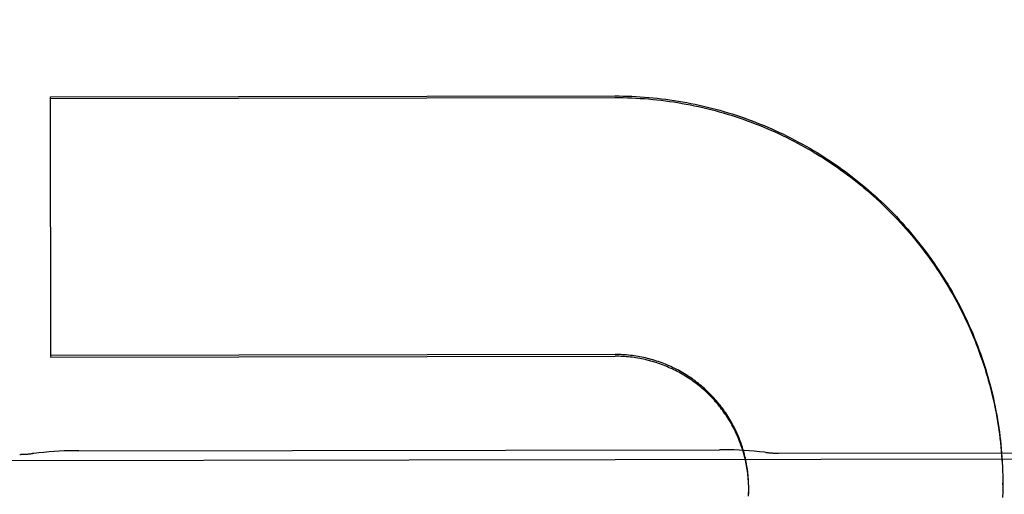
# Model space of a CAD drawing. Header units: inches. Extents: x 0 to 225, y 0 to 145.
# Tile 19 of 104: x 76.424 to 76.651, y 43.506 to 43.615. Entities that reach past the tile are written whole.
import ezdxf

# ---------------------------------------------------------------- set-up
doc = ezdxf.new("R2010")
doc.units = ezdxf.units.IN
doc.header["$LTSCALE"] = 12.3497320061
doc.header["$MEASUREMENT"] = 0
doc.linetypes.add('HIDDEN', pattern=[0.2, 0.1, -0.1])
doc.layers.get('0').update_dxf_attribs({"linetype": 'CONTINUOUS'})
for name, color, linetype in [('02___PRT_ALL_AXES', 7, 'CONTINUOUS'), ('DEFAULT_2', 8, 'HIDDEN'), ('DIMENSIONS', 7, 'CONTINUOUS')]:
    doc.layers.add(name, color=color, linetype=linetype)
doc.styles.get("Standard").update_dxf_attribs({"font": 'txt', "width": 0.8})
doc.dimstyles.new('DIMSTYLE_3', dxfattribs={"dimtxt": 1.030245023, "dimasz": 1.3208269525, "dimexe": 0.09, "dimexo": 0.07, "dimgap": 0.039, "dimtad": 0, "dimtih": 1, "dimtoh": 1, "dimzin": 4, "dimdsep": 46, "dimtxsty": 'Standard', "dimblk": '_FILLED', "dimblk1": '_FILLED', "dimblk2": '_FILLED', "dimcen": 0.09, "dimadec": 0, "dimazin": 0, "dimtfac": 1, "dimtofl": 0, "dimtmove": 0, "dimatfit": 3, "dimldrblk": '_FILLED', "dimfxl": 0, "dimtolj": 1, "dimtzin": 4, "dimarcsym": 0})

# ---------------------------------------------------------------- blocks, each defined once
blk = doc.blocks.new('_FILLED')
at = {"color": 0, "linetype": 'ByBlock'}
blk.add_solid([(0, 0), (-1, 0.2), (-1, -0.2)], dxfattribs=at)
blk = doc.blocks.new('*D13')
at = {"layer": 'DIMENSIONS', "color": 2, "linetype": 'Continuous'}
for p, q in [((73.9021050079, 93.34851445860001), (71.2604511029, 93.34851445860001)), ((77.5271050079, 93.34851445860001), (79.7422998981, 93.34851445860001))]:
    blk.add_line(p, q, dxfattribs=at)
at = {"layer": 'DIMENSIONS', "color": 2, "linetype": 'Continuous', "xscale": 1.3208269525, "yscale": 1.3208269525, "zscale": 1.3208269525}
blk.add_blockref('_FILLED', (73.9021050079, 93.34851445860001), dxfattribs=at)
at = {"layer": 'DIMENSIONS', "color": 2, "linetype": 'Continuous', "xscale": 1.3208269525, "yscale": 1.3208269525, "zscale": 1.3208269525, "rotation": 180}
blk.add_blockref('_FILLED', (77.5271050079, 93.34851445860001), dxfattribs=at)
at = {"layer": 'DIMENSIONS', "color": 2, "linetype": 'Continuous', "insert": (80.2574224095, 93.8636369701), "char_height": 1.030245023, "width": 3.2967840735, "attachment_point": 1, "line_spacing_factor": 0.9}
blk.add_mtext('3.63', dxfattribs=at)

msp = doc.modelspace()

# ---------------------------------------------------------------- linework, layer by layer
at = {"layer": '02___PRT_ALL_AXES', "color": 8, "linetype": 'HIDDEN'}
for p, q in [((76.43744219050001, 43.5158697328), (76.5851680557, 43.5161036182)), ((76.3550588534, 43.5135068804), (77.1675578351, 43.5147932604)), ((76.5988063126, 43.5153046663), (76.67380621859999, 43.51542340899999))]:
    msp.add_line(p, q, dxfattribs=at)
at = {"layer": 'DEFAULT_2', "color": 8, "linetype": 'HIDDEN'}
for p, q in [((76.4309065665, 43.5974183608), (76.5610312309, 43.5976243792)), ((76.4310015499, 43.5374252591), (76.4309065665, 43.5974183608)), ((76.4309071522, 43.5970484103), (76.56103181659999, 43.5972544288)), ((76.561125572, 43.5380369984), (76.43100090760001, 43.53783098)), ((76.4310015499, 43.5374252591), (76.5611262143, 43.5376312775)), ((76.65036415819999, 43.5133485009), (76.650416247, 43.51191340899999)), ((76.6504141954, 43.5123686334), (76.6504549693, 43.51093852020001)), ((76.6504534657, 43.5113882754), (76.6504830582, 43.5099632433)), ((76.65049968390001, 43.5094265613), (76.6505066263, 43.50844544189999)), ((76.5919125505, 43.50759403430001), (76.5918991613, 43.5084396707)), ((76.5919041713, 43.5058445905), (76.591914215, 43.506675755)), ((76.5919197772, 43.5071567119), (76.591912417, 43.50799881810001)), ((76.5919211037, 43.5069154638), (76.5919193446, 43.5075578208)), ((76.5919207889, 43.506719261), (76.5919211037, 43.5069154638)), ((76.6505073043, 43.5080175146), (76.6505034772, 43.5070364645)), ((76.6505073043, 43.5080175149), (76.65050662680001, 43.50844544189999)), ((76.5918865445, 43.505407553), (76.5919021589, 43.5062348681)), ((76.6504881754, 43.5064832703), (76.65046388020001, 43.50508545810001))]:
    msp.add_line(p, q, dxfattribs=at)
for points in [[(76.5610312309, 43.5976243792), (76.562012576, 43.59762054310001), (76.5629937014, 43.5976059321), (76.5639746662, 43.5975805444), (76.564955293, 43.5975443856), (76.5659354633, 43.597497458), (76.566915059, 43.5974397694), (76.56789396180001, 43.5973713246), (76.5688720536, 43.59729213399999), (76.5698492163, 43.5972022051), (76.5708253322, 43.5971015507), (76.57180028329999, 43.596990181), (76.57277395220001, 43.59686811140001), (76.5737462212, 43.5967353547), (76.5747169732, 43.5965919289), (76.5756860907, 43.5964378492), (76.5766534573, 43.5962731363), (76.5776189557, 43.59609780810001), (76.5785824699, 43.5959118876), (76.5795438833, 43.5957153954), (76.5805030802, 43.5955083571), (76.5814599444, 43.5952907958), (76.582414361, 43.5950627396), (76.5833662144, 43.5948242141), (76.5843153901, 43.5945752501), (76.5852617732, 43.5943158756), (76.5862052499, 43.5940461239), (76.5871457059, 43.5937660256), (76.5880830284, 43.59347561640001), (76.5890171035, 43.59317492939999), (76.5899478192, 43.5928640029), (76.5908750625, 43.5925428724), (76.5917987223, 43.59221157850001), (76.5927186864, 43.5918701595), (76.5936348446, 43.5915186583), (76.5945470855, 43.5911571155), (76.5954552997, 43.5907855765), (76.5963593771, 43.5904040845), (76.5972592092, 43.5900126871), (76.5981546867, 43.5896114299), (76.59904570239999, 43.5892003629), (76.5999321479, 43.5887795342), (76.6008139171, 43.5883489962), (76.6016909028, 43.587908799), (76.6025629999, 43.5874589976), (76.6034301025, 43.5869996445), (76.6042921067, 43.58653079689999), (76.6051489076, 43.5860525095), (76.6060004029, 43.58556484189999), (76.6068464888, 43.5850678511), (76.60768706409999, 43.5845615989), (76.6085220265, 43.5840461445), (76.6093512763, 43.583521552), (76.6101747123, 43.5829878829), (76.6109922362, 43.5824452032), (76.6118037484, 43.58189357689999), (76.6126091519, 43.581333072), (76.61340834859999, 43.5807637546), (76.6142012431, 43.5801856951), (76.6149877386, 43.5795989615), (76.6157677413, 43.5790036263), (76.61654115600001, 43.5783997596), (76.6173078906, 43.577787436), (76.6180678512, 43.5771667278), (76.6188209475, 43.5765377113), (76.6195670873, 43.575900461), (76.62030618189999, 43.5752550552), (76.6210381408, 43.5746015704), (76.621762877, 43.5739400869), (76.62248030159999, 43.573270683), (76.6231903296, 43.5725934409), (76.6238928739, 43.57190844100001), (76.624587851, 43.5712157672), (76.6252751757, 43.5705155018), (76.6259547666, 43.5698077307), (76.6266265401, 43.5690925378), (76.6272904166, 43.5683700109), (76.6279463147, 43.5676402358), (76.6285941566, 43.5669033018), (76.6292338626, 43.5661592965), (76.6298653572, 43.56540831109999), (76.6304885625, 43.56465043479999), (76.631103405, 43.5638857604), (76.6317098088, 43.5631143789), (76.6323077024, 43.5623363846), (76.632897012, 43.5615518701), (76.6334776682, 43.5607609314), (76.6340495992, 43.5599636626), (76.6346127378, 43.5591601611), (76.63516701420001, 43.5583505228), (76.6357123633, 43.5575348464), (76.6362487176, 43.5567132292), (76.63677601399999, 43.5558857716), (76.6372941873, 43.5550525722), (76.6378031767, 43.5542137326), (76.63830291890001, 43.553369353), (76.6387933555, 43.55251953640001), (76.6392744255, 43.5516643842), (76.6397460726, 43.5508040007), (76.6402082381, 43.5499384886), (76.6406608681, 43.5490679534), (76.6411039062, 43.5481924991), (76.6415373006, 43.5473122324), (76.64196099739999, 43.5464272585), (76.6423749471, 43.545537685), (76.642779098, 43.5446436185), (76.6431734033, 43.5437451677), (76.64355781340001, 43.5428424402), (76.6439322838, 43.5419355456), (76.6442967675, 43.5410245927), (76.6446512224, 43.5401096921), (76.6449956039, 43.5391909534), (76.64532987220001, 43.5382684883), (76.6456539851, 43.5373424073), (76.6459679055, 43.5364128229), (76.6462715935, 43.5354798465), (76.6465650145, 43.5345435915), (76.646848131, 43.53360417), (76.6471209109, 43.5326616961), (76.64738331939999, 43.531716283), (76.6476353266, 43.53076804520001), (76.6478769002, 43.5298170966), (76.6481080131, 43.5288635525), (76.6483286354, 43.5279075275), (76.64853874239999, 43.52694913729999), (76.6487383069, 43.5259884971), (76.6489273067, 43.5250257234), (76.649105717, 43.5240609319), (76.64927351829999, 43.5230942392), (76.6494306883, 43.52212576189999), (76.6495772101, 43.5211556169), (76.6497130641, 43.5201839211), (76.6498382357, 43.5192107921), (76.649952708, 43.5182363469), (76.65005646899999, 43.5172607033), (76.65014950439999, 43.51628397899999), (76.6502318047, 43.5153062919), (76.6503033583, 43.5143277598), (76.65036415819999, 43.5133485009)], [(76.56103181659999, 43.5972544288), (76.5620061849, 43.59725065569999), (76.5629803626, 43.5972362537), (76.5639544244, 43.5972112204), (76.5649281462, 43.5971755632), (76.5659013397, 43.5971292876), (76.5668739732, 43.5970723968), (76.56784602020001, 43.5970048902), (76.5688172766, 43.5969267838), (76.5697875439, 43.5968380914), (76.5707567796, 43.5967388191), (76.5717249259, 43.5966289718), (76.5726918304, 43.5965085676), (76.5736573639, 43.5963776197), (76.5746213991, 43.5962361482), (76.57558378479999, 43.5960841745), (76.5765444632, 43.5959217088), (76.5775033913, 43.5957487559), (76.5784603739, 43.5955653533), (76.5794152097, 43.5953715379), (76.58036787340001, 43.5951673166), (76.5813183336, 43.59495269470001), (76.5822664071, 43.59472771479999), (76.5832119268, 43.5944924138), (76.5841548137, 43.59424681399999), (76.5850949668, 43.5939909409), (76.5860322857, 43.5937248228), (76.5869666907, 43.5934484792), (76.5878980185, 43.59316196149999), (76.5888260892, 43.5928653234), (76.589750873, 43.5925585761), (76.5906723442, 43.5922417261), (76.5915903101, 43.5919148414), (76.5925045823, 43.5915779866), (76.5934151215, 43.5912311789), (76.5943218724, 43.5908744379), (76.5952246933, 43.5905078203), (76.5961234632, 43.5901313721), (76.59701806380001, 43.5897451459), (76.5979083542, 43.5893492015), (76.5987942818, 43.5889435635), (76.5996758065, 43.5885282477), (76.60055274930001, 43.58810334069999), (76.6014249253, 43.5876689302), (76.6022923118, 43.5872250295), (76.6031548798, 43.5867716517), (76.6040124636, 43.5863088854), (76.6048649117, 43.58583680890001), (76.6057121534, 43.5853554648), (76.606554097, 43.5848649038), (76.6073906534, 43.5843651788), (76.60822175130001, 43.5838563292), (76.6090472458, 43.58333844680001), (76.6098669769, 43.5828116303), (76.6106809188, 43.582275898), (76.6114890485, 43.5817312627), (76.6122911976, 43.5811778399), (76.6130872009, 43.5806157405), (76.6138770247, 43.5800449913), (76.6146606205, 43.5794656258), (76.6154378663, 43.5788777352), (76.6162086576, 43.5782813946), (76.6169728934, 43.5776766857), (76.6177304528, 43.5770637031), (76.61848129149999, 43.5764424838), (76.61922537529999, 43.5758130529), (76.6199625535, 43.57517554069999), (76.62069267, 43.5745300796), (76.6214157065, 43.5738766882), (76.6221316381, 43.5732153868), (76.62284032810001, 43.5725463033), (76.6235416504, 43.5718695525), (76.6242355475, 43.5711851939), (76.6249219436, 43.57049330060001), (76.6256007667, 43.5697939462), (76.6262719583, 43.5690871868), (76.626935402, 43.5683731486), (76.6275909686, 43.5676519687), (76.628238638, 43.5669236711), (76.6288783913, 43.5661882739), (76.6295100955, 43.56544593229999), (76.6301336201, 43.5646967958), (76.6307489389, 43.5639408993), (76.6313560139, 43.5631782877), (76.6319547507, 43.56240908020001), (76.6325450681, 43.5616333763), (76.63312688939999, 43.5608512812), (76.633700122, 43.5600629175), (76.6342647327, 43.55926833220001), (76.6348206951, 43.5584675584), (76.6353678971, 43.5576607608), (76.6359062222, 43.5568481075), (76.6364356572, 43.5560296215), (76.6369561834, 43.5552053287), (76.6374677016, 43.554375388), (76.6379701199, 43.5535399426), (76.63846339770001, 43.5526990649), (76.6389474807, 43.5518528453), (76.63942231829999, 43.55100137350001), (76.6398878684, 43.5501447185), (76.6403440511, 43.5492830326), (76.64079077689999, 43.5484164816), (76.6412280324, 43.5475450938), (76.64165580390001, 43.5466688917), (76.6420740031, 43.5457880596), (76.6424825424, 43.5449027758), (76.6428814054, 43.5440130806), (76.6432705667, 43.5431190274), (76.643649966, 43.5422207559), (76.6440195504, 43.54131838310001), (76.6443792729, 43.5404120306), (76.6447290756, 43.5395018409), (76.6450689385, 43.5385878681), (76.6453988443, 43.5376701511), (76.6457187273, 43.53674887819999), (76.6460285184, 43.535824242), (76.64632821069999, 43.534896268), (76.6466177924, 43.5339649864), (76.6468972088, 43.5330305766), (76.647166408, 43.532093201), (76.6474253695, 43.5311529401), (76.6476740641, 43.5302098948), (76.6479124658, 43.5292641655), (76.6481405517, 43.52831583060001), (76.648358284, 43.5273650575), (76.64856561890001, 43.5264120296), (76.6487625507, 43.52545677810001), (76.648949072, 43.52449932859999), (76.64912514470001, 43.52353988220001), (76.6492907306, 43.5225786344), (76.649445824, 43.5216156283), (76.6495904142, 43.5206509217), (76.6497244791, 43.5196846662), (76.6498479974, 43.5187169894), (76.6499609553, 43.5177480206), (76.6500633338, 43.51677791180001), (76.6501551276, 43.5158067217), (76.6502363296, 43.5148344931), (76.6503069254, 43.5138614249), (76.6503668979, 43.5128877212)], [(76.5918991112, 43.5080312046), (76.59187958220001, 43.5088802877), (76.5918536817, 43.5093205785), (76.5918214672, 43.5097604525), (76.5917829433, 43.51019981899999), (76.59173812, 43.5106385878), (76.5916870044, 43.5110766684), (76.5916296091, 43.5115139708), (76.59156594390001, 43.5119504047), (76.5914960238, 43.51238588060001), (76.5914198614, 43.5128203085), (76.5913374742, 43.5132535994), (76.59124887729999, 43.5136856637), (76.5911540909, 43.5141164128), (76.59105313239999, 43.5145457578), (76.5909460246, 43.5149736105), (76.59083278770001, 43.5153998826), (76.5907134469, 43.5158244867), (76.5905880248, 43.516247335), (76.5904565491, 43.5166683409), (76.5903190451, 43.5170874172), (76.5901755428, 43.5175044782), (76.59002607, 43.5179194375), (76.5898706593, 43.5183322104), (76.5897093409, 43.5187427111), (76.58954214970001, 43.5191508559), (76.5893691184, 43.51955656), (76.58919028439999, 43.5199597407), (76.5890056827, 43.5203603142), (76.588815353, 43.5207581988), (76.5886193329, 43.52115331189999), (76.5884176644, 43.521545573), (76.5882103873, 43.5219349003), (76.5879975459, 43.52232121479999), (76.5877791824, 43.5227044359), (76.5875553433, 43.5230844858), (76.5873260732, 43.52346128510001), (76.5870914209, 43.5238347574), (76.586851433, 43.52420482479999), (76.5866061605, 43.5245714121), (76.5863556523, 43.5249344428), (76.5860999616, 43.5252938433), (76.5858391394, 43.5256495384), (76.585573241, 43.5260014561), (76.5853023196, 43.5263495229), (76.5850264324, 43.5266936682), (76.5847456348, 43.5270338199), (76.584459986, 43.52736990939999), (76.58416954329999, 43.5277018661), (76.583874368, 43.528029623), (76.5835745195, 43.5283531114), (76.5832700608, 43.528672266), (76.5829610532, 43.5289870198), (76.5826475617, 43.5292973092), (76.5823296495, 43.5296030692), (76.5820073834, 43.529904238), (76.5816808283, 43.5302007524), (76.5813500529, 43.5304925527), (76.5810151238, 43.5307795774), (76.58067611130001, 43.531061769), (76.5803330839, 43.5313390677), (76.5799861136, 43.53161141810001), (76.5796352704, 43.5318787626), (76.5792806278, 43.5321410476), (76.5789222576, 43.53239821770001), (76.5785602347, 43.5326502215), (76.5781946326, 43.5328970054), (76.5778255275, 43.5331385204), (76.57745299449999, 43.533374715), (76.5770771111, 43.5336055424), (76.57669795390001, 43.5338309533), (76.5763156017, 43.534050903), (76.5759301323, 43.5342653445), (76.57554162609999, 43.5344742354), (76.5751501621, 43.53467753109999), (76.5747558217, 43.5348751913), (76.5743586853, 43.5350671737), (76.5739588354, 43.5352534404), (76.57355635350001, 43.5354339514), (76.5731513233, 43.5356086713), (76.5727438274, 43.5357775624), (76.5723339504, 43.5359405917), (76.5719217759, 43.5360977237), (76.5715073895, 43.5362489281), (76.5710908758, 43.5363941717), (76.57067232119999, 43.5365334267), (76.5702518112, 43.53666666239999), (76.5698294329, 43.5367938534), (76.5694052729, 43.5369149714), (76.5689794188, 43.53702999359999), (76.5685519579, 43.5371388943), (76.5681229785, 43.537241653), (76.5676925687, 43.5373382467), (76.5672608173, 43.5374286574), (76.5668278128, 43.53751286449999), (76.5663936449, 43.5375908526), (76.5659584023, 43.5376626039), (76.5655221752, 43.5377281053), (76.565085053, 43.5377873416), (76.5646471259, 43.5378403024), (76.5642084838, 43.537886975), (76.56376921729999, 43.5379273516), (76.5633294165, 43.537961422), (76.5628891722, 43.5379891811), (76.5624485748, 43.5380106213), (76.56200771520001, 43.5380257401), (76.5615667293, 43.5380345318), (76.561125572, 43.5380369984)], [(76.591879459, 43.5084681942), (76.5918536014, 43.50890486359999), (76.5918215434, 43.509341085), (76.5917832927, 43.5097767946), (76.5917388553, 43.5102119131), (76.5916882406, 43.5106463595), (76.5916314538, 43.51108006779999), (76.5915685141, 43.51151291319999), (76.59149944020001, 43.5119447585), (76.5914242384, 43.5123755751), (76.5913429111, 43.5128053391), (76.59125548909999, 43.5132338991), (76.591162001, 43.51366110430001), (76.5910624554, 43.514086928), (76.5909568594, 43.5145113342), (76.5908452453, 43.5149341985), (76.5907276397, 43.5153554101), (76.59060406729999, 43.5157748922), (76.59047455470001, 43.5161925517), (76.5903391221, 43.51660832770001), (76.59019778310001, 43.5170221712), (76.590050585, 43.5174339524), (76.589897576, 43.5178435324), (76.5897387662, 43.5182508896), (76.5895741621, 43.5186560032), (76.5894038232, 43.5190587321), (76.5892278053, 43.5194589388), (76.5890461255, 43.5198565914), (76.5888588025, 43.52025164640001), (76.58866588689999, 43.5206440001), (76.5884674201, 43.5210335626), (76.5882634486, 43.5214202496), (76.5880540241, 43.5218039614), (76.5878391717, 43.52218465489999), (76.5876189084, 43.5225622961), (76.5873933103, 43.5229367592), (76.587162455, 43.523307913), (76.5869263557, 43.5236757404), (76.58668502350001, 43.5240402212), (76.5864385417, 43.5244012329), (76.5861869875, 43.5247586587), (76.5859303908, 43.52511246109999), (76.5856687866, 43.52546259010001), (76.5854022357, 43.5258089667), (76.58513078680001, 43.5261515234), (76.5848545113, 43.526490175), (76.5845734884, 43.5268248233), (76.5842877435, 43.5271554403), (76.5839972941, 43.5274820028), (76.5837022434, 43.5278043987), (76.5834026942, 43.5281225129), (76.5830986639, 43.5284363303), (76.582790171, 43.5287458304), (76.58247731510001, 43.5290509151), (76.5821601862, 43.5293514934), (76.5818388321, 43.5296475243), (76.5815133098, 43.5299389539), (76.5811836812, 43.5302257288), (76.5808499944, 43.5305078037), (76.5805123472, 43.53078509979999), (76.58017084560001, 43.5310575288), (76.579825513, 43.53132507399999), (76.579476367, 43.53158771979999), (76.5791235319, 43.53184537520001), (76.5787671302, 43.5320979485), (76.5784071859, 43.5323454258), (76.578043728, 43.53258778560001), (76.57767686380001, 43.532824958), (76.5773066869, 43.53305687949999), (76.5769332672, 43.5332835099), (76.57655668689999, 43.5335047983), (76.5761770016, 43.5337207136), (76.5757942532, 43.5339312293), (76.575408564, 43.5341362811), (76.5750200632, 43.5343357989), (76.5746287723, 43.5345297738), (76.5742347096, 43.53471819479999), (76.5738380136, 43.53490099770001), (76.5734388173, 43.535078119), (76.5730371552, 43.5352495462), (76.5726330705, 43.5354152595), (76.57222666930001, 43.53557521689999), (76.5718180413, 43.5357293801), (76.5714072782, 43.5358777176), (76.5709944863, 43.5360201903), (76.5705797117, 43.5361567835), (76.57016298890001, 43.5362874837), (76.5697444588, 43.53641224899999), (76.569324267, 43.53653103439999), (76.56890243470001, 43.5366438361), (76.5684789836, 43.5367506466), (76.5680540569, 43.5368514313), (76.56762778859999, 43.5369461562), (76.5672002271, 43.53703481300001), (76.5667714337, 43.53711738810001), (76.5663415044, 43.5371938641), (76.5659105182, 43.5372642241), (76.5654785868, 43.5373284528), (76.5650458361, 43.5373865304), (76.5646123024, 43.5374384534), (76.56417801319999, 43.5374842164), (76.5637431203, 43.5375238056), (76.5633077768, 43.537557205), (76.562872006, 43.5375844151), (76.562435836, 43.5376054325), (76.5619994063, 43.53762025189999), (76.5615628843, 43.53762886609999), (76.5611262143, 43.5376312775)], [(76.43744316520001, 43.5158697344), (76.4363894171, 43.5158616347), (76.4352404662, 43.5158382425), (76.4340845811, 43.5157995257), (76.4329225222, 43.5157453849), (76.4317548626, 43.5156757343), (76.43058216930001, 43.5155905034), (76.42940502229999, 43.5154896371), (76.4282239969, 43.5153730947), (76.4270396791, 43.5152408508), (76.4267720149, 43.5152088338)], [(76.59584027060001, 43.5154765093), (76.5955716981, 43.5155077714), (76.5943870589, 43.5156362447), (76.5932057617, 43.5157490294), (76.5920283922, 43.5158461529), (76.5908555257, 43.5159276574), (76.5896877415, 43.5159935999), (76.5885256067, 43.5160440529), (76.5873696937, 43.5160791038), (76.5862207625, 43.5160988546), (76.58516708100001, 43.5161036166)], [(76.65048196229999, 43.5104075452), (76.65050050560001, 43.5089877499), (76.6505073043, 43.5080175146)], [(76.5919155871, 43.5062818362), (76.5919199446, 43.5071167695), (76.59192042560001, 43.5073441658)], [(76.6505066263, 43.50844544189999), (76.6505027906, 43.5074643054), (76.6504890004, 43.506060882)]]:
    msp.add_lwpolyline(points, dxfattribs=at)
for centre, start, end in [((76.423766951, 43.5400275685), 270.0907128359, 276.9041572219), ((76.5987667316, 43.5403046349), 263.2772684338, 270.0907128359)]:
    msp.add_arc(centre, 0.025, start, end, dxfattribs=at)

# ---------------------------------------------------------------- dimensions: what is measured, and where the dimension line sits
at = {"layer": 'DIMENSIONS', "color": 2, "linetype": 'Continuous'}
dim = msp.add_linear_dim(base=(73.9021050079, 93.34851445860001), p1=(77.5271050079, 103.9466635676), p2=(73.9021050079, 42.6956635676), angle=180, dimstyle='DIMSTYLE_3', dxfattribs=at)
dim.commit()
dim.dimension.update_dxf_attribs({"geometry": '*D13', "text_midpoint": (81.9058144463, 93.34851445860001), "dimtype": 160})

doc.saveas('drawing.dxf')
